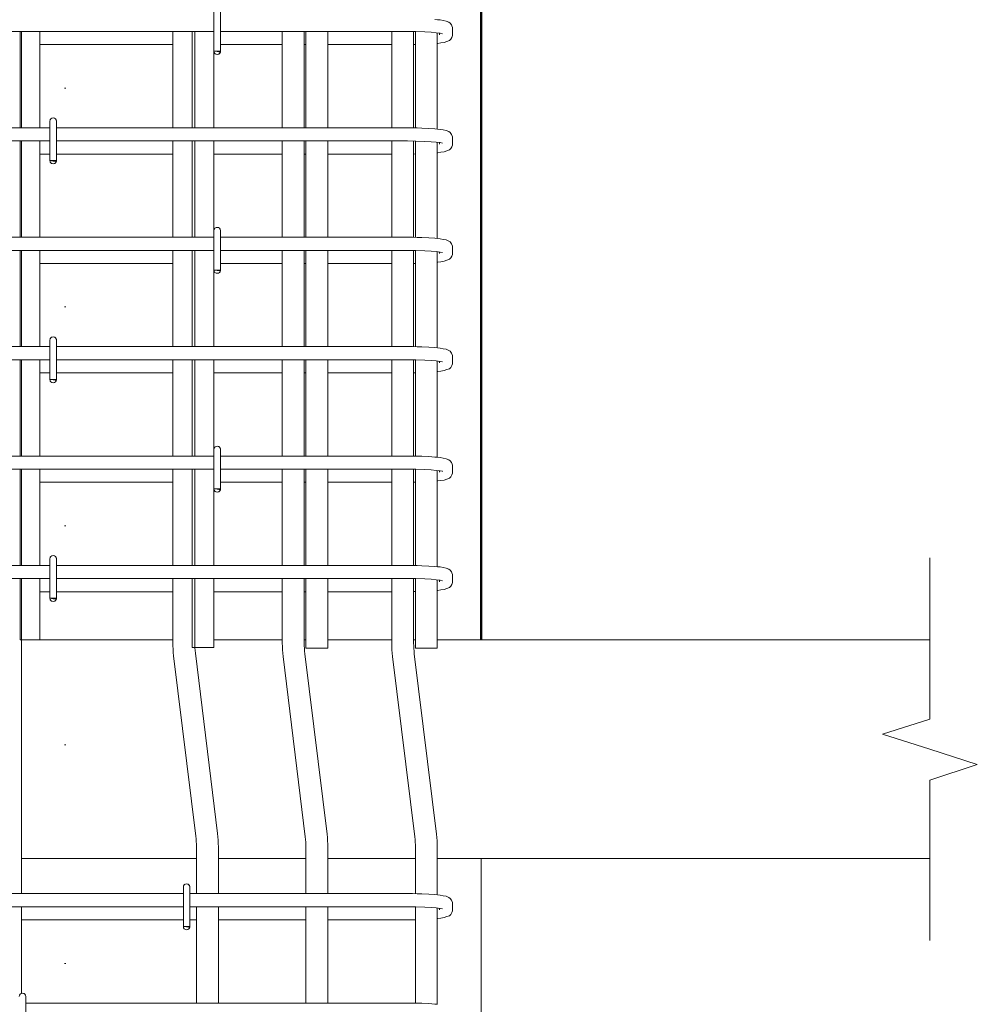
# Model space of a CAD drawing. Header units: millimetres. Extents: x 16591 to 27072, y 2073 to 10123.
# Tile 19 of 34: x 21706 to 22580, y 3767 to 4667. Entities that reach past the tile are written whole.
import ezdxf

# ---------------------------------------------------------------- set-up
doc = ezdxf.new("R2010")
doc.units = ezdxf.units.MM
doc.linetypes.add('ADSK_Линия разреза', pattern=[400, 0, -200, 0, -200])
doc.linetypes.add('ADSK_Пунктирная_п5', pattern=[100, 0, -100])
for name, color, linetype, lineweight in [('A-____-NOTE-TEXT', 131, 'Continuous', 20), ('A-DETL-GENF-OTLN', 92, 'Continuous', 20), ('A-FLOR-____-MCUT', 192, 'Continuous', 50), ('G-____-____-SYMB', 111, 'ADSK_Пунктирная_п5', 20), ('S-COLS-____-OTLN', 52, 'Continuous', 20), ('S-RBAR-____-OTLN', 171, 'Continuous', 100)]:
    doc.layers.add(name, color=color, linetype=linetype, lineweight=lineweight)

# ---------------------------------------------------------------- blocks, each defined once
blk = doc.blocks.new('ADSK_Обрыв_Линия - ADSK_Обрыв_линия-1072157-КЖ1_ПЭ_ВЭ2_Армирование_Пилоны_Пм-2_1_1-1')
at = {"layer": 'A-DETL-GENF-OTLN'}
for p, q in [((-2420, 7100), (-2420, 7027.5)), ((-2420, 6971.85), (-2420, 6900))]:
    blk.add_line(p, q, dxfattribs=at)

msp = doc.modelspace()

# ---------------------------------------------------------------- hatches: boundary and pattern name
at = {"layer": 'S-RBAR-____-OTLN', "lineweight": 20}
for points in [[(21888.4774, 4637.302), (21889.0732, 4638), (21883.1754, 4638), (21886.1754, 4637.605)], [(21738.4774, 4537.302), (21739.0732, 4538), (21733.1754, 4538), (21736.1754, 4537.605)], [(21888.4774, 4437.302), (21889.0732, 4438), (21883.1754, 4438), (21886.1754, 4437.605)], [(21738.4774, 4337.302), (21739.0732, 4338), (21733.1754, 4338), (21736.1754, 4337.605)], [(21888.4774, 4237.302), (21889.0732, 4238), (21883.1754, 4238), (21886.1754, 4237.605)], [(21738.4774, 4137.302), (21739.0732, 4138), (21733.1754, 4138), (21736.1754, 4137.605)]]:
    msp.add_hatch(color=256, dxfattribs=at).paths.add_polyline_path(points)
h = msp.add_hatch(color=256, dxfattribs=at)
edge = h.paths.add_edge_path()
edge.add_arc((21886.1754, 4638), 3, 339.0594289, 360)
edge.add_line((21889.1754, 4638), (21886.1754, 4638))
edge.add_line((21886.1754, 4638), (21888.9773, 4636.9278))
h = msp.add_hatch(color=256, dxfattribs=at)
edge = h.paths.add_edge_path()
edge.add_arc((21736.1754, 4538), 3, 339.0594289, 360)
edge.add_line((21739.1754, 4538), (21736.1754, 4538))
edge.add_line((21736.1754, 4538), (21738.9773, 4536.9278))
h = msp.add_hatch(color=256, dxfattribs=at)
edge = h.paths.add_edge_path()
edge.add_arc((21886.1754, 4438), 3, 339.0594289, 360)
edge.add_line((21889.1754, 4438), (21886.1754, 4438))
edge.add_line((21886.1754, 4438), (21888.9773, 4436.9278))
h = msp.add_hatch(color=256, dxfattribs=at)
edge = h.paths.add_edge_path()
edge.add_arc((21736.1754, 4338), 3, 339.0594289, 360)
edge.add_line((21739.1754, 4338), (21736.1754, 4338))
edge.add_line((21736.1754, 4338), (21738.9773, 4336.9278))
h = msp.add_hatch(color=256, dxfattribs=at)
edge = h.paths.add_edge_path()
edge.add_arc((21886.1754, 4238), 3, 339.0594289, 360)
edge.add_line((21889.1754, 4238), (21886.1754, 4238))
edge.add_line((21886.1754, 4238), (21888.9773, 4236.9278))
h = msp.add_hatch(color=256, dxfattribs=at)
edge = h.paths.add_edge_path()
edge.add_arc((21736.1754, 4138), 3, 339.0594289, 360)
edge.add_line((21739.1754, 4138), (21736.1754, 4138))
edge.add_line((21736.1754, 4138), (21738.9773, 4136.9278))
at = {"layer": 'S-RBAR-____-OTLN', "lineweight": 9}
msp.add_hatch(color=8, dxfattribs=at).paths.add_polyline_path([(21860.4774, 3837.302), (21861.0732, 3838), (21855.1754, 3838), (21858.1754, 3837.605)])
h = msp.add_hatch(color=8, dxfattribs=at)
edge = h.paths.add_edge_path()
edge.add_arc((21858.1754, 3838), 3, 339.0594289, 360)
edge.add_line((21861.1754, 3838), (21858.1754, 3838))
edge.add_line((21858.1754, 3838), (21860.9773, 3836.9278))

# ---------------------------------------------------------------- linework, layer by layer
at = {"layer": 'A-____-NOTE-TEXT'}
for p, q in [((22537.1748, 4100), (22537.1748, 4175)), ((22537.1748, 4027.5), (22493.8735, 4013.75)), ((22537.1748, 4000), (22493.8735, 4013.75)), ((22580.4999, 3985.9228), (22537.1748, 4000)), ((22537.1748, 3971.8457), (22580.4999, 3985.9228)), ((22537.1748, 3900), (22537.1748, 3825))]:
    msp.add_line(p, q, dxfattribs=at)
at = {"layer": 'A-FLOR-____-MCUT', "color": 8, "lineweight": 9}
for p, q in [((21845.5674, 4100), (21724.1754, 4100)), ((21945.5674, 4100), (21883.1754, 4100)), ((21967.1754, 4100), (21965.5674, 4100)), ((22045.5674, 4100), (21987.1754, 4100)), ((22067.1754, 4100), (22065.5674, 4100)), ((22537.1748, 4100), (22087.1754, 4100)), ((21707.1754, 3900), (21867.1754, 3900)), ((21887.1754, 3900), (21967.1754, 3900)), ((21987.1754, 3900), (22067.1754, 3900)), ((22087.1754, 3900), (22537.1748, 3900))]:
    msp.add_line(p, q, dxfattribs=at)
at = {"layer": 'G-____-____-SYMB', "linetype": 'ADSK_Линия разреза'}
msp.add_line((21747.1752, 10007.0762), (21747.1752, 3101.1881), dxfattribs=at)
at = {"layer": 'S-COLS-____-OTLN', "lineweight": 50}
msp.add_line((22127.1752, 6900), (22127.1752, 4100.0496), dxfattribs=at)
at = {"layer": 'S-COLS-____-OTLN', "color": 8, "lineweight": 9}
msp.add_line((22127.1752, 3900), (22127.1752, 3520), dxfattribs=at)
at = {"layer": 'S-RBAR-____-OTLN', "lineweight": 20}
for p, q in [((21883.1754, 4674), (21883.1754, 4638)), ((21889.1754, 4674), (21889.1754, 4638)), ((22087.423, 4666.8142), (22085.0577, 4667.0642)), ((22089.7884, 4666.5642), (22087.423, 4666.8142)), ((22092.4849, 4666.0601), (22089.7884, 4666.5642)), ((22095.1815, 4665.556), (22092.4849, 4666.0601)), ((22097.7202, 4664.5201), (22095.1815, 4665.556)), ((22098.8733, 4663.6923), (22097.7202, 4664.5201)), ((22100.2598, 4661.9941), (22098.8733, 4663.6923)), ((21883.1754, 4656), (21589.1754, 4656)), ((21706.1754, 4568), (21706.1754, 4656)), ((21724.1754, 4568), (21724.1754, 4656)), ((21863.1754, 4656), (21863.1754, 4568)), ((22059.084, 4656), (21889.1754, 4656)), ((21967.1754, 4656), (21967.1754, 4568)), ((21987.1754, 4656), (21987.1754, 4568)), ((22059.9547, 4655.9991), (22059.084, 4656)), ((22067.7011, 4655.9079), (22059.9547, 4655.9991)), ((22067.1754, 4655.9141), (22067.1754, 4567.9002)), ((22075.7768, 4655.6382), (22067.7011, 4655.9079)), ((22081.4967, 4655.3072), (22075.7768, 4655.6382)), ((22086.2825, 4654.8929), (22081.4967, 4655.3072)), ((22089.8733, 4654.4287), (22086.2825, 4654.8929)), ((22087.1754, 4654.7775), (22087.1754, 4566.8403)), ((22089.084, 4653.1187), (22089.084, 4654.5308)), ((22091.8862, 4654.0173), (22089.8733, 4654.4287)), ((22091.9965, 4653.9888), (22091.8862, 4654.0173)), ((22100.5813, 4661.3438), (22100.2598, 4661.9941)), ((22101.022, 4659.7612), (22100.5813, 4661.3438)), ((22101.084, 4658.8813), (22101.022, 4659.7612)), ((22101.022, 4652.2388), (22101.084, 4653.1187)), ((22101.084, 4653.1187), (22101.084, 4658.8813)), ((21724.1754, 4644), (21845.5674, 4644)), ((21889.1754, 4644), (21945.5674, 4644)), ((21965.5674, 4644), (21967.1754, 4644)), ((21987.1754, 4644), (22045.5674, 4644)), ((22065.5674, 4644.0561), (22067.1754, 4644.0874)), ((22087.1754, 4645.1416), (22087.5422, 4645.1734)), ((22087.5422, 4645.1734), (22090.5571, 4645.6128)), ((22090.5571, 4645.6128), (22093.5719, 4646.0523)), ((22093.5719, 4646.0523), (22095.9169, 4646.9396)), ((22095.9169, 4646.9396), (22098.2619, 4647.827)), ((22098.2619, 4647.827), (22099.5547, 4648.9994)), ((22099.5547, 4648.9994), (22100.5813, 4650.6562)), ((22100.5813, 4650.6562), (22101.022, 4652.2388)), ((21889.0732, 4638), (21883.1754, 4638)), ((21883.1754, 4638), (21886.1754, 4637.605)), ((21883.1754, 4638), (21883.1754, 4568)), ((21889.1754, 4638), (21886.1754, 4638)), ((21886.1754, 4638), (21888.9773, 4636.9278)), ((21886.1754, 4637.605), (21888.4774, 4637.302)), ((21888.4774, 4637.302), (21889.0732, 4638)), ((21733.1754, 4574), (21733.1754, 4538)), ((21739.1754, 4574), (21739.1754, 4538)), ((21733.1754, 4568), (21439.1754, 4568)), ((22059.084, 4568), (21739.1754, 4568)), ((22064.4434, 4567.9657), (22059.084, 4568)), ((22068.7596, 4567.8622), (22064.4434, 4567.9657)), ((22073.0758, 4567.7587), (22068.7596, 4567.8622)), ((22079.4313, 4567.4644), (22073.0758, 4567.7587)), ((22085.0577, 4567.0642), (22079.4313, 4567.4644)), ((22087.423, 4566.8142), (22085.0577, 4567.0642)), ((22089.7884, 4566.5642), (22087.423, 4566.8142)), ((22092.4849, 4566.0601), (22089.7884, 4566.5642)), ((22095.1815, 4565.556), (22092.4849, 4566.0601)), ((22097.7202, 4564.5201), (22095.1815, 4565.556)), ((22098.8733, 4563.6923), (22097.7202, 4564.5201)), ((22100.2598, 4561.9941), (22098.8733, 4563.6923)), ((21733.1754, 4556), (21439.1754, 4556)), ((21706.1754, 4468), (21706.1754, 4556)), ((21724.1754, 4468), (21724.1754, 4556)), ((22059.084, 4556), (21739.1754, 4556)), ((21863.1754, 4556), (21863.1754, 4468)), ((21883.1754, 4556), (21883.1754, 4474)), ((21967.1754, 4556), (21967.1754, 4468)), ((21987.1754, 4556), (21987.1754, 4468)), ((22059.9547, 4555.9991), (22059.084, 4556)), ((22067.7011, 4555.9079), (22059.9547, 4555.9991)), ((22067.1754, 4555.9141), (22067.1754, 4467.9002)), ((22075.7768, 4555.6382), (22067.7011, 4555.9079)), ((22081.4967, 4555.3072), (22075.7768, 4555.6382)), ((22086.2825, 4554.8929), (22081.4967, 4555.3072)), ((22089.8733, 4554.4287), (22086.2825, 4554.8929)), ((22087.1754, 4554.7775), (22087.1754, 4466.8403)), ((22089.084, 4553.1187), (22089.084, 4554.5308)), ((22091.8862, 4554.0173), (22089.8733, 4554.4287)), ((22091.9965, 4553.9888), (22091.8862, 4554.0173)), ((22100.5813, 4561.3438), (22100.2598, 4561.9941)), ((22101.022, 4559.7612), (22100.5813, 4561.3438)), ((22101.084, 4558.8813), (22101.022, 4559.7612)), ((22101.084, 4553.1187), (22101.084, 4558.8813)), ((22087.1754, 4545.1416), (22087.5422, 4545.1734)), ((22087.5422, 4545.1734), (22090.5571, 4545.6128)), ((22090.5571, 4545.6128), (22093.5719, 4546.0523)), ((22093.5719, 4546.0523), (22095.9169, 4546.9396)), ((22095.9169, 4546.9396), (22098.2619, 4547.827)), ((22098.2619, 4547.827), (22099.5547, 4548.9994)), ((22099.5547, 4548.9994), (22100.5813, 4550.6562)), ((22100.5813, 4550.6562), (22101.022, 4552.2388)), ((22101.022, 4552.2388), (22101.084, 4553.1187)), ((21724.1754, 4544), (21733.1754, 4544)), ((21739.0732, 4538), (21733.1754, 4538)), ((21733.1754, 4538), (21736.1754, 4537.605)), ((21739.1754, 4538), (21736.1754, 4538)), ((21736.1754, 4538), (21738.9773, 4536.9278)), ((21736.1754, 4537.605), (21738.4774, 4537.302)), ((21738.4774, 4537.302), (21739.0732, 4538)), ((21739.1754, 4544), (21845.5674, 4544)), ((21883.1754, 4544), (21945.5674, 4544)), ((21965.5674, 4544), (21967.1754, 4544)), ((21987.1754, 4544), (22045.5674, 4544)), ((22065.5674, 4544.0561), (22067.1754, 4544.0874)), ((21883.1754, 4474), (21883.1754, 4438)), ((21889.1754, 4474), (21889.1754, 4438)), ((21883.1754, 4468), (21589.1754, 4468)), ((22059.084, 4468), (21889.1754, 4468)), ((22064.4434, 4467.9657), (22059.084, 4468)), ((22068.7596, 4467.8622), (22064.4434, 4467.9657)), ((22073.0758, 4467.7587), (22068.7596, 4467.8622)), ((22079.4313, 4467.4644), (22073.0758, 4467.7587)), ((22085.0577, 4467.0642), (22079.4313, 4467.4644)), ((22087.423, 4466.8142), (22085.0577, 4467.0642)), ((22089.7884, 4466.5642), (22087.423, 4466.8142)), ((22092.4849, 4466.0601), (22089.7884, 4466.5642)), ((22095.1815, 4465.556), (22092.4849, 4466.0601)), ((22097.7202, 4464.5201), (22095.1815, 4465.556)), ((22098.8733, 4463.6923), (22097.7202, 4464.5201)), ((21883.1754, 4456), (21589.1754, 4456)), ((21706.1754, 4368), (21706.1754, 4456)), ((21724.1754, 4368), (21724.1754, 4456)), ((21863.1754, 4456), (21863.1754, 4368)), ((22059.084, 4456), (21889.1754, 4456)), ((21967.1754, 4456), (21967.1754, 4368)), ((21987.1754, 4456), (21987.1754, 4368)), ((22059.9547, 4455.9991), (22059.084, 4456)), ((22067.7011, 4455.9079), (22059.9547, 4455.9991)), ((22067.1754, 4455.9141), (22067.1754, 4367.9002)), ((22075.7768, 4455.6382), (22067.7011, 4455.9079)), ((22081.4967, 4455.3072), (22075.7768, 4455.6382)), ((22086.2825, 4454.8929), (22081.4967, 4455.3072)), ((22100.2598, 4461.9941), (22098.8733, 4463.6923)), ((22100.5813, 4461.3438), (22100.2598, 4461.9941)), ((22101.022, 4459.7612), (22100.5813, 4461.3438)), ((22101.084, 4458.8813), (22101.022, 4459.7612)), ((22101.084, 4453.1187), (22101.084, 4458.8813)), ((22089.8733, 4454.4287), (22086.2825, 4454.8929)), ((22087.1754, 4454.7775), (22087.1754, 4366.8403)), ((22089.084, 4453.1187), (22089.084, 4454.5308)), ((22091.8862, 4454.0173), (22089.8733, 4454.4287)), ((22090.5571, 4445.6128), (22093.5719, 4446.0523)), ((22091.9965, 4453.9888), (22091.8862, 4454.0173)), ((22093.5719, 4446.0523), (22095.9169, 4446.9396)), ((22095.9169, 4446.9396), (22098.2619, 4447.827)), ((22098.2619, 4447.827), (22099.5547, 4448.9994)), ((22099.5547, 4448.9994), (22100.5813, 4450.6562)), ((22100.5813, 4450.6562), (22101.022, 4452.2388)), ((22101.022, 4452.2388), (22101.084, 4453.1187)), ((21724.1754, 4444), (21845.5674, 4444)), ((21889.0732, 4438), (21883.1754, 4438)), ((21883.1754, 4438), (21886.1754, 4437.605)), ((21883.1754, 4438), (21883.1754, 4368)), ((21889.1754, 4438), (21886.1754, 4438)), ((21886.1754, 4438), (21888.9773, 4436.9278)), ((21886.1754, 4437.605), (21888.4774, 4437.302)), ((21888.4774, 4437.302), (21889.0732, 4438)), ((21889.1754, 4444), (21945.5674, 4444)), ((21965.5674, 4444), (21967.1754, 4444)), ((21987.1754, 4444), (22045.5674, 4444)), ((22065.5674, 4444.0561), (22067.1754, 4444.0874)), ((22087.1754, 4445.1416), (22087.5422, 4445.1734)), ((22087.5422, 4445.1734), (22090.5571, 4445.6128)), ((21733.1754, 4374), (21733.1754, 4338)), ((21739.1754, 4374), (21739.1754, 4338)), ((21733.1754, 4368), (21439.1754, 4368)), ((22059.084, 4368), (21739.1754, 4368)), ((22064.4434, 4367.9657), (22059.084, 4368)), ((22068.7596, 4367.8622), (22064.4434, 4367.9657)), ((22073.0758, 4367.7587), (22068.7596, 4367.8622)), ((22079.4313, 4367.4644), (22073.0758, 4367.7587)), ((22085.0577, 4367.0642), (22079.4313, 4367.4644)), ((22087.423, 4366.8142), (22085.0577, 4367.0642)), ((22089.7884, 4366.5642), (22087.423, 4366.8142)), ((22092.4849, 4366.0601), (22089.7884, 4366.5642)), ((22095.1815, 4365.556), (22092.4849, 4366.0601)), ((22097.7202, 4364.5201), (22095.1815, 4365.556)), ((21733.1754, 4356), (21439.1754, 4356)), ((21706.1754, 4268), (21706.1754, 4356)), ((21724.1754, 4268), (21724.1754, 4356)), ((22059.084, 4356), (21739.1754, 4356)), ((21863.1754, 4356), (21863.1754, 4268)), ((21883.1754, 4356), (21883.1754, 4274)), ((21967.1754, 4356), (21967.1754, 4268)), ((21987.1754, 4356), (21987.1754, 4268)), ((22059.9547, 4355.9991), (22059.084, 4356)), ((22098.8733, 4363.6923), (22097.7202, 4364.5201)), ((22100.2598, 4361.9941), (22098.8733, 4363.6923)), ((22100.5813, 4361.3438), (22100.2598, 4361.9941)), ((22101.022, 4359.7612), (22100.5813, 4361.3438)), ((22101.084, 4358.8813), (22101.022, 4359.7612)), ((22101.084, 4353.1187), (22101.084, 4358.8813)), ((22067.7011, 4355.9079), (22059.9547, 4355.9991)), ((22067.1754, 4355.9141), (22067.1754, 4267.9002)), ((22075.7768, 4355.6382), (22067.7011, 4355.9079)), ((22081.4967, 4355.3072), (22075.7768, 4355.6382)), ((22086.2825, 4354.8929), (22081.4967, 4355.3072)), ((22089.8733, 4354.4287), (22086.2825, 4354.8929)), ((22087.1754, 4354.7775), (22087.1754, 4266.8403)), ((22089.084, 4353.1187), (22089.084, 4354.5308)), ((22091.8862, 4354.0173), (22089.8733, 4354.4287)), ((22091.9965, 4353.9888), (22091.8862, 4354.0173)), ((22095.9169, 4346.9396), (22098.2619, 4347.827)), ((22098.2619, 4347.827), (22099.5547, 4348.9994)), ((22099.5547, 4348.9994), (22100.5813, 4350.6562)), ((22100.5813, 4350.6562), (22101.022, 4352.2388)), ((22101.022, 4352.2388), (22101.084, 4353.1187)), ((21724.1754, 4344), (21733.1754, 4344)), ((21739.1754, 4338), (21736.1754, 4338)), ((21736.1754, 4338), (21738.9773, 4336.9278)), ((21739.1754, 4344), (21845.5674, 4344)), ((21883.1754, 4344), (21945.5674, 4344)), ((21965.5674, 4344), (21967.1754, 4344)), ((21987.1754, 4344), (22045.5674, 4344)), ((22065.5674, 4344.0561), (22067.1754, 4344.0874)), ((22087.1754, 4345.1416), (22087.5422, 4345.1734)), ((22087.5422, 4345.1734), (22090.5571, 4345.6128)), ((22090.5571, 4345.6128), (22093.5719, 4346.0523)), ((22093.5719, 4346.0523), (22095.9169, 4346.9396)), ((21739.0732, 4338), (21733.1754, 4338)), ((21733.1754, 4338), (21736.1754, 4337.605)), ((21736.1754, 4337.605), (21738.4774, 4337.302)), ((21738.4774, 4337.302), (21739.0732, 4338)), ((21883.1754, 4268), (21589.1754, 4268)), ((21883.1754, 4274), (21883.1754, 4238)), ((21889.1754, 4274), (21889.1754, 4238)), ((22059.084, 4268), (21889.1754, 4268)), ((22064.4434, 4267.9657), (22059.084, 4268)), ((22068.7596, 4267.8622), (22064.4434, 4267.9657)), ((22073.0758, 4267.7587), (22068.7596, 4267.8622)), ((22079.4313, 4267.4644), (22073.0758, 4267.7587)), ((22085.0577, 4267.0642), (22079.4313, 4267.4644)), ((22087.423, 4266.8142), (22085.0577, 4267.0642)), ((22089.7884, 4266.5642), (22087.423, 4266.8142)), ((22092.4849, 4266.0601), (22089.7884, 4266.5642)), ((22095.1815, 4265.556), (22092.4849, 4266.0601)), ((22097.7202, 4264.5201), (22095.1815, 4265.556)), ((22098.8733, 4263.6923), (22097.7202, 4264.5201)), ((22100.2598, 4261.9941), (22098.8733, 4263.6923)), ((22100.5813, 4261.3438), (22100.2598, 4261.9941)), ((22101.022, 4259.7612), (22100.5813, 4261.3438)), ((22101.084, 4258.8813), (22101.022, 4259.7612)), ((22101.084, 4253.1187), (22101.084, 4258.8813)), ((21883.1754, 4256), (21589.1754, 4256)), ((21706.1754, 4168), (21706.1754, 4256)), ((21724.1754, 4168), (21724.1754, 4256)), ((21863.1754, 4256), (21863.1754, 4168)), ((22059.084, 4256), (21889.1754, 4256)), ((21967.1754, 4256), (21967.1754, 4168)), ((21987.1754, 4256), (21987.1754, 4168)), ((22059.9547, 4255.9991), (22059.084, 4256)), ((22067.7011, 4255.9079), (22059.9547, 4255.9991)), ((22067.1754, 4255.9141), (22067.1754, 4167.9002)), ((22075.7768, 4255.6382), (22067.7011, 4255.9079)), ((22081.4967, 4255.3072), (22075.7768, 4255.6382)), ((22086.2825, 4254.8929), (22081.4967, 4255.3072)), ((22089.8733, 4254.4287), (22086.2825, 4254.8929)), ((22087.1754, 4254.7775), (22087.1754, 4166.8403)), ((22089.084, 4253.1187), (22089.084, 4254.5308)), ((22091.8862, 4254.0173), (22089.8733, 4254.4287)), ((22091.9965, 4253.9888), (22091.8862, 4254.0173)), ((22098.2619, 4247.827), (22099.5547, 4248.9994)), ((22099.5547, 4248.9994), (22100.5813, 4250.6562)), ((22100.5813, 4250.6562), (22101.022, 4252.2388)), ((22101.022, 4252.2388), (22101.084, 4253.1187)), ((21724.1754, 4244), (21845.5674, 4244)), ((21889.1754, 4244), (21945.5674, 4244)), ((21965.5674, 4244), (21967.1754, 4244)), ((21987.1754, 4244), (22045.5674, 4244)), ((22065.5674, 4244.0561), (22067.1754, 4244.0874)), ((22087.1754, 4245.1416), (22087.5422, 4245.1734)), ((22087.5422, 4245.1734), (22090.5571, 4245.6128)), ((22090.5571, 4245.6128), (22093.5719, 4246.0523)), ((22093.5719, 4246.0523), (22095.9169, 4246.9396)), ((22095.9169, 4246.9396), (22098.2619, 4247.827)), ((21889.0732, 4238), (21883.1754, 4238)), ((21883.1754, 4238), (21886.1754, 4237.605)), ((21883.1754, 4238), (21883.1754, 4168)), ((21889.1754, 4238), (21886.1754, 4238)), ((21886.1754, 4238), (21888.9773, 4236.9278)), ((21886.1754, 4237.605), (21888.4774, 4237.302)), ((21888.4774, 4237.302), (21889.0732, 4238)), ((21733.1754, 4168), (21439.1754, 4168)), ((21733.1754, 4174), (21733.1754, 4138)), ((21739.1754, 4174), (21739.1754, 4138)), ((22059.084, 4168), (21739.1754, 4168)), ((22064.4434, 4167.9657), (22059.084, 4168)), ((22068.7596, 4167.8622), (22064.4434, 4167.9657)), ((22073.0758, 4167.7587), (22068.7596, 4167.8622)), ((22079.4313, 4167.4644), (22073.0758, 4167.7587)), ((22085.0577, 4167.0642), (22079.4313, 4167.4644)), ((22087.423, 4166.8142), (22085.0577, 4167.0642)), ((22089.7884, 4166.5642), (22087.423, 4166.8142)), ((22092.4849, 4166.0601), (22089.7884, 4166.5642)), ((22095.1815, 4165.556), (22092.4849, 4166.0601)), ((22097.7202, 4164.5201), (22095.1815, 4165.556)), ((22098.8733, 4163.6923), (22097.7202, 4164.5201)), ((22100.2598, 4161.9941), (22098.8733, 4163.6923)), ((22100.5813, 4161.3438), (22100.2598, 4161.9941)), ((22101.022, 4159.7612), (22100.5813, 4161.3438)), ((22101.084, 4158.8813), (22101.022, 4159.7612)), ((22101.084, 4153.1187), (22101.084, 4158.8813)), ((21733.1754, 4156), (21439.1754, 4156)), ((21706.1754, 4100), (21706.1754, 4156)), ((21724.1754, 4100), (21724.1754, 4156)), ((22059.084, 4156), (21739.1754, 4156)), ((21863.1754, 4156), (21863.1754, 4092.9044)), ((21883.1754, 4156), (21883.1754, 4092.9044)), ((21967.1754, 4156), (21967.1754, 4092.3247)), ((21987.1754, 4156), (21987.1754, 4092.3247)), ((22059.9547, 4155.9991), (22059.084, 4156)), ((22067.7011, 4155.9079), (22059.9547, 4155.9991)), ((22067.1754, 4155.9141), (22067.1754, 4092.3247)), ((22075.7768, 4155.6382), (22067.7011, 4155.9079)), ((22081.4967, 4155.3072), (22075.7768, 4155.6382)), ((22086.2825, 4154.8929), (22081.4967, 4155.3072)), ((22089.8733, 4154.4287), (22086.2825, 4154.8929)), ((22087.1754, 4154.7775), (22087.1754, 4092.3247)), ((22089.084, 4153.1187), (22089.084, 4154.5308)), ((22091.8862, 4154.0173), (22089.8733, 4154.4287)), ((22091.9965, 4153.9888), (22091.8862, 4154.0173)), ((22099.5547, 4148.9994), (22100.5813, 4150.6562)), ((22100.5813, 4150.6562), (22101.022, 4152.2388)), ((22101.022, 4152.2388), (22101.084, 4153.1187)), ((21724.1754, 4144), (21733.1754, 4144)), ((21739.1754, 4144), (21845.5674, 4144)), ((21883.1754, 4144), (21945.5674, 4144)), ((21965.5674, 4144), (21967.1754, 4144)), ((21987.1754, 4144), (22045.5674, 4144)), ((22065.5674, 4144.0561), (22067.1754, 4144.0874)), ((22087.1754, 4145.1416), (22087.5422, 4145.1734)), ((22087.5422, 4145.1734), (22090.5571, 4145.6128)), ((22090.5571, 4145.6128), (22093.5719, 4146.0523)), ((22093.5719, 4146.0523), (22095.9169, 4146.9396)), ((22095.9169, 4146.9396), (22098.2619, 4147.827)), ((22098.2619, 4147.827), (22099.5547, 4148.9994)), ((21739.0732, 4138), (21733.1754, 4138)), ((21733.1754, 4138), (21736.1754, 4137.605)), ((21739.1754, 4138), (21736.1754, 4138)), ((21736.1754, 4138), (21738.9773, 4136.9278)), ((21736.1754, 4137.605), (21738.4774, 4137.302)), ((21738.4774, 4137.302), (21739.0732, 4138)), ((21724.1754, 4100), (21706.1754, 4100)), ((21863.1754, 4092.9044), (21883.1754, 4092.9044)), ((21967.1754, 4092.3247), (21987.1754, 4092.3247)), ((22067.1754, 4092.3247), (22087.1754, 4092.3247))]:
    msp.add_line(p, q, dxfattribs=at)
at = {"layer": 'S-RBAR-____-OTLN', "color": 8, "lineweight": 9}
for p, q in [((21707.1754, 4568), (21707.1754, 4656)), ((21845.5674, 4656), (21845.5674, 4568)), ((21865.5674, 4656), (21865.5674, 4568)), ((21945.5674, 4656), (21945.5674, 4568)), ((21965.5674, 4656), (21965.5674, 4568)), ((22045.5674, 4656), (22045.5674, 4568)), ((22065.5674, 4655.9331), (22065.5674, 4567.9388)), ((21707.1754, 4468), (21707.1754, 4556)), ((21845.5674, 4556), (21845.5674, 4468)), ((21865.5674, 4556), (21865.5674, 4468)), ((21945.5674, 4556), (21945.5674, 4468)), ((21965.5674, 4556), (21965.5674, 4468)), ((22045.5674, 4556), (22045.5674, 4468)), ((22065.5674, 4555.9331), (22065.5674, 4467.9388)), ((21707.1754, 4368), (21707.1754, 4456)), ((21845.5674, 4456), (21845.5674, 4368)), ((21865.5674, 4456), (21865.5674, 4368)), ((21945.5674, 4456), (21945.5674, 4368)), ((21965.5674, 4456), (21965.5674, 4368)), ((22045.5674, 4456), (22045.5674, 4368)), ((22065.5674, 4455.9331), (22065.5674, 4367.9388)), ((21707.1754, 4268), (21707.1754, 4356)), ((21845.5674, 4356), (21845.5674, 4268)), ((21865.5674, 4356), (21865.5674, 4268)), ((21945.5674, 4356), (21945.5674, 4268)), ((21965.5674, 4356), (21965.5674, 4268)), ((22045.5674, 4356), (22045.5674, 4268)), ((22065.5674, 4355.9331), (22065.5674, 4267.9388)), ((21707.1754, 4168), (21707.1754, 4256)), ((21845.5674, 4256), (21845.5674, 4168)), ((21865.5674, 4256), (21865.5674, 4168)), ((21945.5674, 4256), (21945.5674, 4168)), ((21965.5674, 4256), (21965.5674, 4168)), ((22045.5674, 4256), (22045.5674, 4168)), ((22065.5674, 4255.9331), (22065.5674, 4167.9388)), ((21707.1754, 3868), (21707.1754, 4156)), ((21845.5674, 4156), (21845.5674, 4097.6097)), ((21865.5674, 4156), (21865.5674, 4097.6097)), ((21945.5674, 4156), (21945.5674, 4097.03)), ((21965.5674, 4156), (21965.5674, 4097.03)), ((22045.5674, 4156), (22045.5674, 4097.03)), ((22065.5674, 4155.9331), (22065.5674, 4097.03)), ((21866.1637, 4087.8601), (21886.43, 3922.804)), ((21966.1637, 4087.2804), (21986.43, 3922.2243)), ((22066.1637, 4087.2804), (22086.43, 3922.2243)), ((21846.3127, 4085.4227), (21866.5791, 3920.3666)), ((21946.3127, 4084.843), (21966.5791, 3919.7869)), ((22046.3127, 4084.843), (22066.5791, 3919.7869)), ((21867.1754, 3910.6171), (21867.1754, 3868)), ((21887.1754, 3910.6171), (21887.1754, 3868)), ((21967.1754, 3910.0374), (21967.1754, 3868)), ((21987.1754, 3910.0374), (21987.1754, 3868)), ((22067.1754, 3910.0374), (22067.1754, 3867.9002)), ((22087.1754, 3910.0374), (22087.1754, 3866.8403)), ((21855.1754, 3874), (21855.1754, 3838)), ((21861.1754, 3874), (21861.1754, 3838)), ((21855.1754, 3868), (21561.1754, 3868)), ((22059.084, 3868), (21861.1754, 3868)), ((22064.4434, 3867.9657), (22059.084, 3868)), ((22068.7596, 3867.8622), (22064.4434, 3867.9657)), ((22073.0758, 3867.7587), (22068.7596, 3867.8622)), ((22079.4313, 3867.4644), (22073.0758, 3867.7587)), ((22085.0577, 3867.0642), (22079.4313, 3867.4644)), ((22087.423, 3866.8142), (22085.0577, 3867.0642)), ((22089.7884, 3866.5642), (22087.423, 3866.8142)), ((22092.4849, 3866.0601), (22089.7884, 3866.5642)), ((22095.1815, 3865.556), (22092.4849, 3866.0601)), ((22097.7202, 3864.5201), (22095.1815, 3865.556)), ((22098.8733, 3863.6923), (22097.7202, 3864.5201)), ((22100.2598, 3861.9941), (22098.8733, 3863.6923)), ((22100.5813, 3861.3438), (22100.2598, 3861.9941)), ((22101.022, 3859.7612), (22100.5813, 3861.3438)), ((21855.1754, 3856), (21561.1754, 3856)), ((21707.1754, 3776.8052), (21707.1754, 3856)), ((22059.084, 3856), (21861.1754, 3856)), ((21867.1754, 3856), (21867.1754, 3768)), ((21887.1754, 3856), (21887.1754, 3768)), ((21967.1754, 3856), (21967.1754, 3768)), ((21987.1754, 3856), (21987.1754, 3768)), ((22059.9547, 3855.9991), (22059.084, 3856)), ((22067.7011, 3855.9079), (22059.9547, 3855.9991)), ((22067.1754, 3855.9141), (22067.1754, 3767.9002)), ((22075.7768, 3855.6382), (22067.7011, 3855.9079)), ((22081.4967, 3855.3072), (22075.7768, 3855.6382)), ((22086.2825, 3854.8929), (22081.4967, 3855.3072)), ((22089.8733, 3854.4287), (22086.2825, 3854.8929)), ((22087.1754, 3854.7775), (22087.1754, 3766.8403)), ((22089.084, 3853.1187), (22089.084, 3854.4484)), ((22091.8862, 3854.0173), (22089.8733, 3854.4287)), ((22091.9965, 3853.9888), (22091.8862, 3854.0173)), ((22100.5813, 3850.6562), (22101.022, 3852.2388)), ((22101.084, 3858.8813), (22101.022, 3859.7612)), ((22101.022, 3852.2388), (22101.084, 3853.1187)), ((22101.084, 3853.1187), (22101.084, 3858.8813)), ((21707.1754, 3844), (21855.1754, 3844)), ((21861.1754, 3844), (21867.1754, 3844)), ((21887.1754, 3844), (21967.1754, 3844)), ((21987.1754, 3844), (22059.084, 3844)), ((22059.084, 3844), (22064.4434, 3844.0343)), ((22064.4434, 3844.0343), (22067.1754, 3844.0874)), ((22087.1754, 3845.1416), (22087.5422, 3845.1734)), ((22087.5422, 3845.1734), (22090.5571, 3845.6128)), ((22090.5571, 3845.6128), (22093.5719, 3846.0523)), ((22093.5719, 3846.0523), (22095.9169, 3846.9396)), ((22095.9169, 3846.9396), (22098.2619, 3847.827)), ((22098.2619, 3847.827), (22099.5547, 3848.9994)), ((22099.5547, 3848.9994), (22100.5813, 3850.6562)), ((21861.0732, 3838), (21855.1754, 3838)), ((21855.1754, 3838), (21858.1754, 3837.605)), ((21861.1754, 3838), (21858.1754, 3838)), ((21858.1754, 3838), (21860.9773, 3836.9278)), ((21858.1754, 3837.605), (21860.4774, 3837.302)), ((21860.4774, 3837.302), (21861.0732, 3838)), ((21711.1754, 3774), (21711.1754, 3738)), ((22059.084, 3768), (21711.1754, 3768)), ((22064.4434, 3767.9657), (22059.084, 3768)), ((22068.7596, 3767.8622), (22064.4434, 3767.9657)), ((22073.0758, 3767.7587), (22068.7596, 3767.8622)), ((22079.4313, 3767.4644), (22073.0758, 3767.7587)), ((22085.0577, 3767.0642), (22079.4313, 3767.4644)), ((22087.423, 3766.8142), (22085.0577, 3767.0642))]:
    msp.add_line(p, q, dxfattribs=at)
at = {"layer": 'S-RBAR-____-OTLN', "lineweight": 20}
for centre, start, end in [((21886.1754, 4638), 180, 0), ((21886.1754, 4638), 210, 240), ((21886.1754, 4638), 300, 330), ((21886.1754, 4638), 339.0594289, 0), ((21886.1754, 4638), 345, 0), ((21736.1754, 4574), 0, 180), ((21736.1754, 4574), 120, 150), ((21736.1754, 4574), 30, 60), ((21736.1754, 4574), 0, 15), ((21736.1754, 4538), 180, 0), ((21736.1754, 4538), 210, 240), ((21736.1754, 4538), 300, 330), ((21736.1754, 4538), 339.0594289, 0), ((21736.1754, 4538), 345, 0), ((21886.1754, 4474), 0, 180), ((21886.1754, 4474), 120, 150), ((21886.1754, 4474), 30, 60), ((21886.1754, 4474), 0, 15), ((21886.1754, 4438), 180, 0), ((21886.1754, 4438), 339.0594289, 0), ((21886.1754, 4438), 345, 0), ((21886.1754, 4438), 210, 240), ((21886.1754, 4438), 300, 330), ((21736.1754, 4374), 0, 180), ((21736.1754, 4374), 120, 150), ((21736.1754, 4374), 30, 60), ((21736.1754, 4374), 0, 15), ((21736.1754, 4338), 180, 0), ((21736.1754, 4338), 339.0594289, 0), ((21736.1754, 4338), 345, 0), ((21736.1754, 4338), 210, 240), ((21736.1754, 4338), 300, 330), ((21886.1754, 4274), 0, 180), ((21886.1754, 4274), 120, 143.3992639), ((21886.1754, 4274), 36.6007361, 60), ((21886.1754, 4274), 0, 15), ((21886.1754, 4238), 180, 0), ((21886.1754, 4238), 210, 240), ((21886.1754, 4238), 300, 330), ((21886.1754, 4238), 339.0594289, 0), ((21886.1754, 4238), 345, 0), ((21736.1754, 4174), 0, 180), ((21736.1754, 4174), 120, 150), ((21736.1754, 4174), 30, 60), ((21736.1754, 4174), 0, 15), ((21736.1754, 4138), 180, 0), ((21736.1754, 4138), 210, 240), ((21736.1754, 4138), 300, 330), ((21736.1754, 4138), 339.0594289, 0), ((21736.1754, 4138), 345, 0)]:
    msp.add_arc(centre, 3, start, end, dxfattribs=at)
at = {"layer": 'S-RBAR-____-OTLN', "color": 8, "lineweight": 9}
for centre, radius, start, end in [((21945.5674, 4097.6097), 100, 180, 187), ((21945.5674, 4097.6097), 80, 180, 187), ((22045.5674, 4097.03), 100, 180, 187), ((22045.5674, 4097.03), 80, 180, 187), ((22145.5674, 4097.03), 100, 180, 187), ((22145.5674, 4097.03), 80, 180, 187), ((21787.1754, 3910.6171), 80, 0, 7), ((21787.1754, 3910.6171), 100, 0, 7), ((21887.1754, 3910.0374), 80, 0, 7), ((21887.1754, 3910.0374), 100, 360, 7), ((21987.1754, 3910.0374), 80, 0, 7), ((21987.1754, 3910.0374), 100, 0, 7), ((21858.1754, 3874), 3, 0, 180), ((21858.1754, 3874), 3, 120, 150), ((21858.1754, 3874), 3, 30, 60), ((21858.1754, 3874), 3, 0, 15), ((21858.1754, 3838), 3, 180, 0), ((21858.1754, 3838), 3, 210, 240), ((21858.1754, 3838), 3, 300, 330), ((21858.1754, 3838), 3, 339.0594289, 0), ((21858.1754, 3838), 3, 345, 0), ((21708.1754, 3774), 3, 0, 180), ((21708.1754, 3774), 3, 30, 60), ((21708.1754, 3774), 3, 0, 15)]:
    msp.add_arc(centre, radius, start, end, dxfattribs=at)

# ---------------------------------------------------------------- block references
at = {"layer": 'A-DETL-GENF-OTLN'}
msp.add_blockref('ADSK_Обрыв_Линия - ADSK_Обрыв_линия-1072157-КЖ1_ПЭ_ВЭ2_Армирование_Пилоны_Пм-2_1_1-1', (24957.1748, -3000), dxfattribs=at)

doc.saveas('drawing.dxf')
